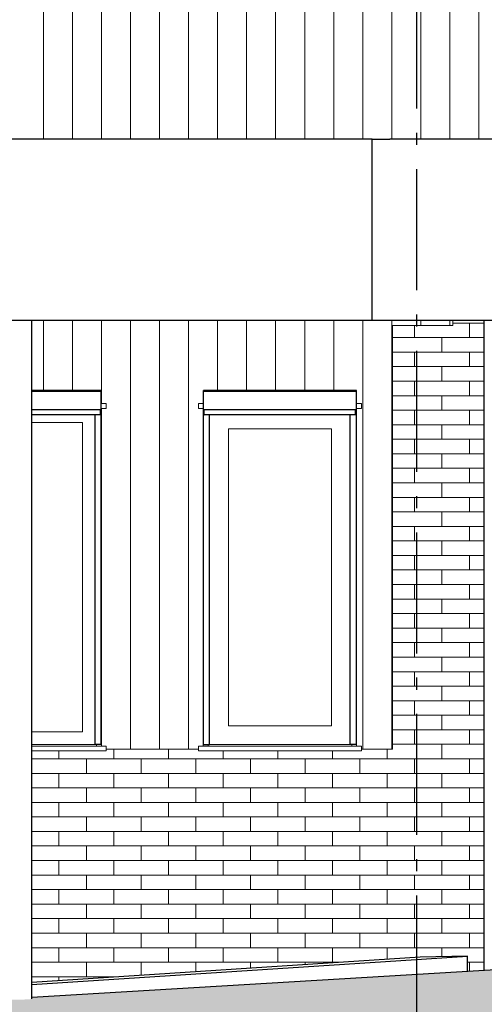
# Model space of a CAD drawing. Header units: millimetres. Extents: x -48769 to 5557, y 850 to 13065.
# Tile 54 of 56: x 742 to 2663, y 3666 to 7733. Entities that reach past the tile are written whole.
import ezdxf
from ezdxf.enums import TextEntityAlignment as Align

# ---------------------------------------------------------------- set-up
doc = ezdxf.new("R2010")
doc.units = ezdxf.units.MM
doc.header["$LTSCALE"] = 0.5
doc.header["$MEASUREMENT"] = 0
doc.linetypes.add('Akselinje', pattern=[1500, 1000, -200, 100, -200])
doc.linetypes.add('PLINE', pattern=[0])
for name, color, linetype in [('222- Søyler (Nye konstruksjoner)', 7, 'Continuous'), ('232- Ikke-bærende yttervegger', 7, 'Continuous'), ('244- Vinduer_ dører_ foldevegger(Nye konstruksjoner)', 7, 'Continuous'), ('286- Baldakiner og skjermtak(Nye konstruksjoner)', 7, 'Continuous'), ('722- Trapper og ramper i terreng(Nye konstruksjoner)', 7, 'Continuous'), ('82-- Modullinjer', 7, 'Continuous')]:
    doc.layers.add(name, color=color, linetype=linetype)
for name, color, linetype, lineweight in [('234- Vinduer_ dører_ porter(Nye konstruksjoner)', 7, 'Continuous', 0), ('235- Utvendig kledning og overflate', 7, 'Continuous', 0), ('235- Utvendig kledning og overflate(Nye konstruksjoner)', 7, 'Continuous', 0), ('255- Gulvoverflate(Nye konstruksjoner)', 7, 'Continuous', 0)]:
    doc.layers.add(name, color=color, linetype=linetype, lineweight=lineweight)
doc.styles.add('GENERATED_STYLE_1', font='arial.ttf')

# ---------------------------------------------------------------- blocks, each defined once
blk = doc.blocks.new('*X24')
at = {"layer": '235- Utvendig kledning og overflate', "linetype": 'PLINE'}
for p, q in [((2375, 6420), (2375, 6470)), ((2663.1, 6480), (2533.1, 6480)), ((2601.2, 6420), (2601.2, 6480)), ((2283.1, 6420), (2488.1, 6420)), ((2488.1, 6420), (2663.1, 6420)), ((2488.1, 6360), (2488.1, 6420)), ((2488.1, 6360), (2488.1, 6420)), ((2488.1, 6360), (2283.1, 6360)), ((2375, 6300), (2375, 6360)), ((2663.1, 6360), (2488.1, 6360)), ((2601.2, 6300), (2601.2, 6360)), ((2283.1, 6300), (2488.1, 6300)), ((2488.1, 6300), (2663.1, 6300)), ((2488.1, 6240), (2488.1, 6300)), ((2488.1, 6240), (2488.1, 6300)), ((2488.1, 6240), (2283.1, 6240)), ((2375, 6180), (2375, 6240)), ((2663.1, 6240), (2488.1, 6240)), ((2601.2, 6180), (2601.2, 6240)), ((2283.1, 6180), (2488.1, 6180)), ((2488.1, 6180), (2663.1, 6180)), ((2488.1, 6120), (2488.1, 6180)), ((2488.1, 6120), (2488.1, 6180)), ((2488.1, 6120), (2283.1, 6120)), ((2375, 6060), (2375, 6120)), ((2663.1, 6120), (2488.1, 6120)), ((2601.2, 6060), (2601.2, 6120)), ((2283.1, 6060), (2488.1, 6060)), ((2488.1, 6060), (2663.1, 6060)), ((2488.1, 6000), (2488.1, 6060)), ((2488.1, 6000), (2488.1, 6060)), ((2488.1, 6000), (2283.1, 6000)), ((2375, 5940), (2375, 6000)), ((2663.1, 6000), (2488.1, 6000)), ((2601.2, 5940), (2601.2, 6000)), ((2283.1, 5940), (2488.1, 5940)), ((2488.1, 5940), (2663.1, 5940)), ((2488.1, 5880), (2488.1, 5940)), ((2488.1, 5880), (2488.1, 5940)), ((2488.1, 5880), (2283.1, 5880)), ((2375, 5820), (2375, 5880)), ((2663.1, 5880), (2488.1, 5880)), ((2601.2, 5820), (2601.2, 5880)), ((2283.1, 5820), (2488.1, 5820)), ((2488.1, 5820), (2663.1, 5820)), ((2488.1, 5760), (2488.1, 5820)), ((2488.1, 5760), (2488.1, 5820)), ((2488.1, 5760), (2283.1, 5760)), ((2375, 5700), (2375, 5760)), ((2663.1, 5760), (2488.1, 5760)), ((2601.2, 5700), (2601.2, 5760)), ((2283.1, 5700), (2488.1, 5700)), ((2488.1, 5700), (2663.1, 5700)), ((2488.1, 5640), (2488.1, 5700)), ((2488.1, 5640), (2488.1, 5700)), ((2488.1, 5640), (2283.1, 5640)), ((2375, 5580), (2375, 5640)), ((2663.1, 5640), (2488.1, 5640)), ((2601.2, 5580), (2601.2, 5640)), ((2283.1, 5580), (2488.1, 5580)), ((2488.1, 5580), (2663.1, 5580)), ((2488.1, 5520), (2488.1, 5580)), ((2488.1, 5520), (2488.1, 5580)), ((2488.1, 5520), (2283.1, 5520)), ((2375, 5460), (2375, 5520)), ((2663.1, 5520), (2488.1, 5520)), ((2601.2, 5460), (2601.2, 5520)), ((2283.1, 5460), (2488.1, 5460)), ((2488.1, 5460), (2663.1, 5460)), ((2488.1, 5400), (2488.1, 5460)), ((2488.1, 5400), (2488.1, 5460)), ((2488.1, 5400), (2283.1, 5400)), ((2375, 5340), (2375, 5400)), ((2663.1, 5400), (2488.1, 5400)), ((2601.2, 5340), (2601.2, 5400)), ((2283.1, 5340), (2488.1, 5340)), ((2488.1, 5340), (2663.1, 5340)), ((2488.1, 5280), (2488.1, 5340)), ((2488.1, 5280), (2488.1, 5340)), ((2488.1, 5280), (2283.1, 5280)), ((2375, 5220), (2375, 5280)), ((2663.1, 5280), (2488.1, 5280)), ((2601.2, 5220), (2601.2, 5280)), ((2283.1, 5220), (2488.1, 5220)), ((2488.1, 5220), (2663.1, 5220)), ((2488.1, 5160), (2488.1, 5220)), ((2488.1, 5160), (2488.1, 5220)), ((2488.1, 5160), (2283.1, 5160)), ((2375, 5100), (2375, 5160)), ((2663.1, 5160), (2488.1, 5160)), ((2601.2, 5100), (2601.2, 5160)), ((2283.1, 5100), (2488.1, 5100)), ((2488.1, 5100), (2663.1, 5100)), ((2488.1, 5040), (2488.1, 5100)), ((2488.1, 5040), (2488.1, 5100)), ((2488.1, 5040), (2283.1, 5040)), ((2375, 4980), (2375, 5040)), ((2663.1, 5040), (2488.1, 5040)), ((2601.2, 4980), (2601.2, 5040)), ((2283.1, 4980), (2488.1, 4980)), ((2488.1, 4980), (2663.1, 4980)), ((2488.1, 4920), (2488.1, 4980)), ((2488.1, 4920), (2488.1, 4980)), ((2488.1, 4920), (2283.1, 4920)), ((2375, 4860), (2375, 4920)), ((2663.1, 4920), (2488.1, 4920)), ((2601.2, 4860), (2601.2, 4920)), ((2283.1, 4860), (2488.1, 4860)), ((2488.1, 4860), (2663.1, 4860)), ((2488.1, 4800), (2488.1, 4860)), ((2488.1, 4800), (2488.1, 4860)), ((2488.1, 4800), (2283.1, 4800)), ((2375, 4740), (2375, 4800)), ((2663.1, 4800), (2488.1, 4800)), ((2601.2, 4740), (2601.2, 4800)), ((2283.1, 4740), (2488.1, 4740)), ((2488.1, 4740), (2663.1, 4740)), ((2488.1, 4680), (2488.1, 4740)), ((2488.1, 4680), (2488.1, 4740)), ((2488.1, 4680), (2283.1, 4680)), ((2375, 4620), (2375, 4680)), ((2663.1, 4680), (2488.1, 4680)), ((2601.2, 4620), (2601.2, 4680)), ((2283.1, 4620), (2488.1, 4620)), ((2488.1, 4620), (2663.1, 4620)), ((2488.1, 4560), (2488.1, 4620)), ((2488.1, 4560), (2488.1, 4620)), ((2488.1, 4560), (2283.1, 4560)), ((2375, 4500), (2375, 4560)), ((2663.1, 4560), (2488.1, 4560)), ((2601.2, 4500), (2601.2, 4560)), ((2283.1, 4500), (2488.1, 4500)), ((2488.1, 4500), (2663.1, 4500)), ((2488.1, 4440), (2488.1, 4500)), ((2488.1, 4440), (2488.1, 4500)), ((2488.1, 4440), (2283.1, 4440)), ((2375, 4380), (2375, 4440)), ((2663.1, 4440), (2488.1, 4440)), ((2601.2, 4380), (2601.2, 4440)), ((2283.1, 4380), (2488.1, 4380)), ((2488.1, 4380), (2663.1, 4380)), ((2488.1, 4320), (2488.1, 4380)), ((2488.1, 4320), (2488.1, 4380)), ((2488.1, 4320), (2283.1, 4320)), ((2375, 4260), (2375, 4320)), ((2663.1, 4320), (2488.1, 4320)), ((2601.2, 4260), (2601.2, 4320)), ((2283.1, 4260), (2488.1, 4260)), ((2488.1, 4260), (2663.1, 4260)), ((2488.1, 4200), (2488.1, 4260)), ((2488.1, 4200), (2488.1, 4260)), ((2488.1, 4200), (2283.1, 4200)), ((2375, 4140), (2375, 4200)), ((2663.1, 4200), (2488.1, 4200)), ((2601.2, 4140), (2601.2, 4200)), ((2283.1, 4140), (2488.1, 4140)), ((2488.1, 4140), (2663.1, 4140)), ((2488.1, 4080), (2488.1, 4140)), ((2488.1, 4080), (2488.1, 4140)), ((2488.1, 4080), (2283.1, 4080)), ((2375, 4020), (2375, 4080)), ((2663.1, 4080), (2488.1, 4080)), ((2601.2, 4020), (2601.2, 4080)), ((2283.1, 4020), (2488.1, 4020)), ((2488.1, 4020), (2663.1, 4020)), ((2488.1, 3960), (2488.1, 4020)), ((2488.1, 3960), (2488.1, 4020)), ((2488.1, 3960), (2283.1, 3960)), ((2375, 3900), (2375, 3960)), ((2663.1, 3960), (2488.1, 3960)), ((2601.2, 3900), (2601.2, 3960)), ((2283.1, 3900), (2488.1, 3900)), ((2488.1, 3900), (2663.1, 3900)), ((2488.1, 3862.8), (2488.1, 3900)), ((2488.1, 3862.8), (2488.1, 3900)), ((2663.1, 3840), (2593.2, 3840)), ((2601.2, 3801.6), (2601.2, 3840))]:
    blk.add_line(p, q, dxfattribs=at)
blk = doc.blocks.new('*X26')
at = {"layer": '235- Utvendig kledning og overflate', "linetype": 'PLINE'}
for p, q in [((1130.9, 4680), (1130.9, 4720)), ((1130.9, 4680), (1130.9, 4720)), ((1357.1, 4680), (1357.1, 4720)), ((1357.1, 4680), (1357.1, 4720)), ((2261.9, 4680), (2261.9, 4720)), ((2261.9, 4680), (2261.9, 4720)), ((904.8, 4680), (792.3, 4680)), ((904.8, 4680), (904.8, 4713)), ((904.8, 4680), (904.8, 4713)), ((1130.9, 4680), (904.8, 4680)), ((1017.9, 4620), (1017.9, 4680)), ((1357.1, 4680), (1130.9, 4680)), ((1244, 4620), (1244, 4680)), ((1583.3, 4680), (1357.1, 4680)), ((1470.2, 4620), (1470.2, 4680)), ((1583.3, 4680), (1583.3, 4713)), ((1583.3, 4680), (1583.3, 4713)), ((1809.5, 4680), (1583.3, 4680)), ((1696.4, 4620), (1696.4, 4680)), ((1809.5, 4680), (1809.5, 4713)), ((1809.5, 4680), (1809.5, 4713)), ((2035.7, 4680), (1809.5, 4680)), ((1922.6, 4620), (1922.6, 4680)), ((2035.7, 4680), (2035.7, 4713)), ((2035.7, 4680), (2035.7, 4713)), ((2261.9, 4680), (2035.7, 4680)), ((2148.8, 4620), (2148.8, 4680)), ((2283.1, 4680), (2261.9, 4680)), ((792.3, 4620), (904.8, 4620)), ((904.8, 4620), (1130.9, 4620)), ((904.8, 4560), (904.8, 4620)), ((904.8, 4560), (904.8, 4620)), ((1130.9, 4620), (1357.1, 4620)), ((1130.9, 4560), (1130.9, 4620)), ((1130.9, 4560), (1130.9, 4620)), ((1357.1, 4620), (1583.3, 4620)), ((1357.1, 4560), (1357.1, 4620)), ((1357.1, 4560), (1357.1, 4620)), ((1583.3, 4620), (1809.5, 4620)), ((1583.3, 4560), (1583.3, 4620)), ((1583.3, 4560), (1583.3, 4620)), ((1809.5, 4620), (2035.7, 4620)), ((1809.5, 4560), (1809.5, 4620)), ((1809.5, 4560), (1809.5, 4620)), ((2035.7, 4620), (2261.9, 4620)), ((2035.7, 4560), (2035.7, 4620)), ((2035.7, 4560), (2035.7, 4620)), ((2261.9, 4620), (2283.1, 4620)), ((2261.9, 4560), (2261.9, 4620)), ((2261.9, 4560), (2261.9, 4620)), ((904.8, 4560), (792.3, 4560)), ((1130.9, 4560), (904.8, 4560)), ((1017.9, 4500), (1017.9, 4560)), ((1357.1, 4560), (1130.9, 4560)), ((1244, 4500), (1244, 4560)), ((1583.3, 4560), (1357.1, 4560)), ((1470.2, 4500), (1470.2, 4560)), ((1809.5, 4560), (1583.3, 4560)), ((1696.4, 4500), (1696.4, 4560)), ((2035.7, 4560), (1809.5, 4560)), ((1922.6, 4500), (1922.6, 4560)), ((2261.9, 4560), (2035.7, 4560)), ((2148.8, 4500), (2148.8, 4560)), ((2283.1, 4560), (2261.9, 4560)), ((792.3, 4500), (904.8, 4500)), ((904.8, 4500), (1130.9, 4500)), ((904.8, 4440), (904.8, 4500)), ((904.8, 4440), (904.8, 4500)), ((1130.9, 4500), (1357.1, 4500)), ((1130.9, 4440), (1130.9, 4500)), ((1130.9, 4440), (1130.9, 4500)), ((1357.1, 4500), (1583.3, 4500)), ((1357.1, 4440), (1357.1, 4500)), ((1357.1, 4440), (1357.1, 4500)), ((1583.3, 4500), (1809.5, 4500)), ((1583.3, 4440), (1583.3, 4500)), ((1583.3, 4440), (1583.3, 4500)), ((1809.5, 4500), (2035.7, 4500)), ((1809.5, 4440), (1809.5, 4500)), ((1809.5, 4440), (1809.5, 4500)), ((2035.7, 4500), (2261.9, 4500)), ((2035.7, 4440), (2035.7, 4500)), ((2035.7, 4440), (2035.7, 4500)), ((2261.9, 4500), (2283.1, 4500)), ((2261.9, 4440), (2261.9, 4500)), ((2261.9, 4440), (2261.9, 4500)), ((904.8, 4440), (792.3, 4440)), ((1130.9, 4440), (904.8, 4440)), ((1017.9, 4380), (1017.9, 4440)), ((1357.1, 4440), (1130.9, 4440)), ((1244, 4380), (1244, 4440)), ((1583.3, 4440), (1357.1, 4440)), ((1470.2, 4380), (1470.2, 4440)), ((1809.5, 4440), (1583.3, 4440)), ((1696.4, 4380), (1696.4, 4440)), ((2035.7, 4440), (1809.5, 4440)), ((1922.6, 4380), (1922.6, 4440)), ((2261.9, 4440), (2035.7, 4440)), ((2148.8, 4380), (2148.8, 4440)), ((2283.1, 4440), (2261.9, 4440)), ((792.3, 4380), (904.8, 4380)), ((904.8, 4380), (1130.9, 4380)), ((904.8, 4320), (904.8, 4380)), ((904.8, 4320), (904.8, 4380)), ((1130.9, 4380), (1357.1, 4380)), ((1130.9, 4320), (1130.9, 4380)), ((1130.9, 4320), (1130.9, 4380)), ((1357.1, 4380), (1583.3, 4380)), ((1357.1, 4320), (1357.1, 4380)), ((1357.1, 4320), (1357.1, 4380)), ((1583.3, 4380), (1809.5, 4380)), ((1583.3, 4320), (1583.3, 4380)), ((1583.3, 4320), (1583.3, 4380)), ((1809.5, 4380), (2035.7, 4380)), ((1809.5, 4320), (1809.5, 4380)), ((1809.5, 4320), (1809.5, 4380)), ((2035.7, 4380), (2261.9, 4380)), ((2035.7, 4320), (2035.7, 4380)), ((2035.7, 4320), (2035.7, 4380)), ((2261.9, 4380), (2283.1, 4380)), ((2261.9, 4320), (2261.9, 4380)), ((2261.9, 4320), (2261.9, 4380)), ((904.8, 4320), (792.3, 4320)), ((1130.9, 4320), (904.8, 4320)), ((1017.9, 4260), (1017.9, 4320)), ((1357.1, 4320), (1130.9, 4320)), ((1244, 4260), (1244, 4320)), ((1583.3, 4320), (1357.1, 4320)), ((1470.2, 4260), (1470.2, 4320)), ((1809.5, 4320), (1583.3, 4320)), ((1696.4, 4260), (1696.4, 4320)), ((2035.7, 4320), (1809.5, 4320)), ((1922.6, 4260), (1922.6, 4320)), ((2261.9, 4320), (2035.7, 4320)), ((2148.8, 4260), (2148.8, 4320)), ((2283.1, 4320), (2261.9, 4320)), ((792.3, 4260), (904.8, 4260)), ((904.8, 4260), (1130.9, 4260)), ((904.8, 4200), (904.8, 4260)), ((904.8, 4200), (904.8, 4260)), ((1130.9, 4260), (1357.1, 4260)), ((1130.9, 4200), (1130.9, 4260)), ((1130.9, 4200), (1130.9, 4260)), ((1357.1, 4260), (1583.3, 4260)), ((1357.1, 4200), (1357.1, 4260)), ((1357.1, 4200), (1357.1, 4260)), ((1583.3, 4260), (1809.5, 4260)), ((1583.3, 4200), (1583.3, 4260)), ((1583.3, 4200), (1583.3, 4260)), ((1809.5, 4260), (2035.7, 4260)), ((1809.5, 4200), (1809.5, 4260)), ((1809.5, 4200), (1809.5, 4260)), ((2035.7, 4260), (2261.9, 4260)), ((2035.7, 4200), (2035.7, 4260)), ((2035.7, 4200), (2035.7, 4260)), ((2261.9, 4260), (2283.1, 4260)), ((2261.9, 4200), (2261.9, 4260)), ((2261.9, 4200), (2261.9, 4260)), ((904.8, 4200), (792.3, 4200)), ((1130.9, 4200), (904.8, 4200)), ((1017.9, 4140), (1017.9, 4200)), ((1357.1, 4200), (1130.9, 4200)), ((1244, 4140), (1244, 4200)), ((1583.3, 4200), (1357.1, 4200)), ((1470.2, 4140), (1470.2, 4200)), ((1809.5, 4200), (1583.3, 4200)), ((1696.4, 4140), (1696.4, 4200)), ((2035.7, 4200), (1809.5, 4200)), ((1922.6, 4140), (1922.6, 4200)), ((2261.9, 4200), (2035.7, 4200)), ((2148.8, 4140), (2148.8, 4200)), ((2283.1, 4200), (2261.9, 4200)), ((792.3, 4140), (904.8, 4140)), ((904.8, 4140), (1130.9, 4140)), ((904.8, 4080), (904.8, 4140)), ((904.8, 4080), (904.8, 4140)), ((1130.9, 4140), (1357.1, 4140)), ((1130.9, 4080), (1130.9, 4140)), ((1130.9, 4080), (1130.9, 4140)), ((1357.1, 4140), (1583.3, 4140)), ((1357.1, 4080), (1357.1, 4140)), ((1357.1, 4080), (1357.1, 4140)), ((1583.3, 4140), (1809.5, 4140)), ((1583.3, 4080), (1583.3, 4140)), ((1583.3, 4080), (1583.3, 4140)), ((1809.5, 4140), (2035.7, 4140)), ((1809.5, 4080), (1809.5, 4140)), ((1809.5, 4080), (1809.5, 4140)), ((2035.7, 4140), (2261.9, 4140)), ((2035.7, 4080), (2035.7, 4140)), ((2035.7, 4080), (2035.7, 4140)), ((2261.9, 4140), (2283.1, 4140)), ((2261.9, 4080), (2261.9, 4140)), ((2261.9, 4080), (2261.9, 4140)), ((904.8, 4080), (792.3, 4080)), ((1130.9, 4080), (904.8, 4080)), ((1017.9, 4020), (1017.9, 4080)), ((1357.1, 4080), (1130.9, 4080)), ((1244, 4020), (1244, 4080)), ((1583.3, 4080), (1357.1, 4080)), ((1470.2, 4020), (1470.2, 4080)), ((1809.5, 4080), (1583.3, 4080)), ((1696.4, 4020), (1696.4, 4080)), ((2035.7, 4080), (1809.5, 4080)), ((1922.6, 4020), (1922.6, 4080)), ((2261.9, 4080), (2035.7, 4080)), ((2148.8, 4020), (2148.8, 4080)), ((2283.1, 4080), (2261.9, 4080)), ((792.3, 4020), (904.8, 4020)), ((904.8, 4020), (1130.9, 4020)), ((904.8, 3960), (904.8, 4020)), ((904.8, 3960), (904.8, 4020)), ((1130.9, 4020), (1357.1, 4020)), ((1130.9, 3960), (1130.9, 4020)), ((1130.9, 3960), (1130.9, 4020)), ((1357.1, 4020), (1583.3, 4020)), ((1357.1, 3960), (1357.1, 4020)), ((1357.1, 3960), (1357.1, 4020)), ((1583.3, 4020), (1809.5, 4020)), ((1583.3, 3960), (1583.3, 4020)), ((1583.3, 3960), (1583.3, 4020)), ((1809.5, 4020), (2035.7, 4020)), ((1809.5, 3960), (1809.5, 4020)), ((1809.5, 3960), (1809.5, 4020)), ((2035.7, 4020), (2261.9, 4020)), ((2035.7, 3960), (2035.7, 4020)), ((2035.7, 3960), (2035.7, 4020)), ((2261.9, 4020), (2283.1, 4020)), ((2261.9, 3960), (2261.9, 4020)), ((2261.9, 3960), (2261.9, 4020)), ((904.8, 3960), (792.3, 3960)), ((1130.9, 3960), (904.8, 3960)), ((1017.9, 3900), (1017.9, 3960)), ((1357.1, 3960), (1130.9, 3960)), ((1244, 3900), (1244, 3960)), ((1583.3, 3960), (1357.1, 3960)), ((1470.2, 3900), (1470.2, 3960)), ((1809.5, 3960), (1583.3, 3960)), ((1696.4, 3900), (1696.4, 3960)), ((2035.7, 3960), (1809.5, 3960)), ((1922.6, 3900), (1922.6, 3960)), ((2261.9, 3960), (2035.7, 3960)), ((2148.8, 3900), (2148.8, 3960)), ((2283.1, 3960), (2261.9, 3960)), ((792.3, 3900), (904.8, 3900)), ((904.8, 3900), (1130.9, 3900)), ((904.8, 3840), (904.8, 3900)), ((904.8, 3840), (904.8, 3900)), ((1130.9, 3900), (1357.1, 3900)), ((1130.9, 3840), (1130.9, 3900)), ((1130.9, 3840), (1130.9, 3900)), ((1357.1, 3900), (1583.3, 3900)), ((1357.1, 3840), (1357.1, 3900)), ((1357.1, 3840), (1357.1, 3900)), ((1583.3, 3900), (1809.5, 3900)), ((1583.3, 3840), (1583.3, 3900)), ((1583.3, 3840), (1583.3, 3900)), ((1809.5, 3900), (2035.7, 3900)), ((1809.5, 3840), (1809.5, 3900)), ((1809.5, 3840), (1809.5, 3900)), ((2035.7, 3900), (2261.9, 3900)), ((2035.7, 3840), (2035.7, 3900)), ((2035.7, 3840), (2035.7, 3900)), ((2261.9, 3900), (2283.1, 3900)), ((2261.9, 3852.2), (2261.9, 3900)), ((2261.9, 3852.2), (2261.9, 3900)), ((904.8, 3840), (792.3, 3840)), ((1130.9, 3840), (904.8, 3840)), ((1017.9, 3780), (1017.9, 3840)), ((1357.1, 3840), (1130.9, 3840)), ((1244, 3786.1), (1244, 3840)), ((1583.3, 3840), (1357.1, 3840)), ((1470.2, 3800.8), (1470.2, 3840)), ((1809.5, 3840), (1583.3, 3840)), ((1696.4, 3815.5), (1696.4, 3840)), ((2035.7, 3840), (1809.5, 3840)), ((1922.6, 3830.2), (1922.6, 3840)), ((2073.6, 3840), (2035.7, 3840)), ((792.3, 3780), (904.8, 3780)), ((904.8, 3780), (1130.9, 3780)), ((904.8, 3764.1), (904.8, 3780)), ((904.8, 3764.1), (904.8, 3780)), ((1130.9, 3780), (1149.7, 3780)), ((1130.9, 3778.8), (1130.9, 3780)), ((1130.9, 3778.8), (1130.9, 3780))]:
    blk.add_line(p, q, dxfattribs=at)
blk = doc.blocks.new('*X36')
at = {"layer": '235- Utvendig kledning og overflate(Nye konstruksjoner)', "linetype": 'PLINE'}
for p, q in [((840.2, 6470), (840.2, 6201)), ((840.2, 6201), (840.2, 6470)), ((960.2, 6470), (960.2, 6201)), ((960.2, 6201), (960.2, 6470)), ((1080.3, 6470), (1080.3, 6147)), ((1080.3, 6147), (1080.3, 6470)), ((1200.3, 6470), (1200.3, 4720)), ((1200.3, 4720), (1200.3, 6470)), ((1320.3, 6470), (1320.3, 4720)), ((1320.3, 4720), (1320.3, 6470)), ((1440.4, 6470), (1440.4, 4720)), ((1440.4, 4720), (1440.4, 6470)), ((1560.4, 6470), (1560.4, 6201)), ((1560.4, 6201), (1560.4, 6470)), ((1680.4, 6470), (1680.4, 6201)), ((1680.4, 6201), (1680.4, 6470)), ((1800.5, 6470), (1800.5, 6201)), ((1800.5, 6201), (1800.5, 6470)), ((1920.5, 6470), (1920.5, 6201)), ((1920.5, 6201), (1920.5, 6470)), ((2040.5, 6470), (2040.5, 6201)), ((2040.5, 6201), (2040.5, 6470)), ((2160.6, 6470), (2160.6, 4720)), ((2160.6, 4720), (2160.6, 6470)), ((2280.6, 6470), (2280.6, 4720)), ((2280.6, 4720), (2280.6, 6470)), ((1080.3, 6127), (1080.3, 4733)), ((1080.3, 4733), (1080.3, 6127))]:
    blk.add_line(p, q, dxfattribs=at)
blk = doc.blocks.new('*X54')
at = {"layer": '235- Utvendig kledning og overflate(Nye konstruksjoner)', "linetype": 'PLINE'}
for p, q in [((840.2, 8002.7), (840.2, 7240)), ((840.2, 7240), (840.2, 8000)), ((960.2, 8002.7), (960.2, 7240)), ((960.2, 7240), (960.2, 8000)), ((1080.3, 8002.7), (1080.3, 7240)), ((1080.3, 7240), (1080.3, 8000)), ((1200.3, 8002.7), (1200.3, 7240)), ((1200.3, 7240), (1200.3, 8000)), ((1320.3, 8002.7), (1320.3, 7240)), ((1320.3, 7240), (1320.3, 8000)), ((1440.4, 8002.7), (1440.4, 7240)), ((1440.4, 7240), (1440.4, 8000)), ((1560.4, 8002.7), (1560.4, 7240)), ((1560.4, 7240), (1560.4, 8000)), ((1680.4, 8002.7), (1680.4, 7240)), ((1680.4, 7240), (1680.4, 8000)), ((1800.5, 8002.7), (1800.5, 7240)), ((1800.5, 7240), (1800.5, 8000)), ((1920.5, 8002.7), (1920.5, 7240)), ((1920.5, 7240), (1920.5, 8000)), ((2040.5, 8002.7), (2040.5, 7240)), ((2040.5, 7240), (2040.5, 8000)), ((2160.6, 8002.7), (2160.6, 7240)), ((2160.6, 7240), (2160.6, 8000)), ((2280.6, 8002.7), (2280.6, 7240)), ((2280.6, 7240), (2280.6, 8000)), ((2400.6, 8002.7), (2400.6, 7240)), ((2400.6, 7240), (2400.6, 8000)), ((2520.7, 8002.7), (2520.7, 7240)), ((2520.7, 7240), (2520.7, 8000)), ((2640.7, 8002.7), (2640.7, 7240)), ((2640.7, 7240), (2640.7, 8000))]:
    blk.add_line(p, q, dxfattribs=at)
blk = doc.blocks.new('*X55')
at = {"layer": '235- Utvendig kledning og overflate(Nye konstruksjoner)', "linetype": 'PLINE'}
for p, q in [((840.2, 6490), (840.2, 6470)), ((840.2, 6470), (840.2, 6490)), ((960.2, 6490), (960.2, 6470)), ((960.2, 6470), (960.2, 6490)), ((1080.3, 6490), (1080.3, 6470)), ((1080.3, 6470), (1080.3, 6490)), ((1200.3, 6490), (1200.3, 6470)), ((1200.3, 6470), (1200.3, 6490)), ((1320.3, 6490), (1320.3, 6470)), ((1320.3, 6470), (1320.3, 6490)), ((1440.4, 6490), (1440.4, 6470)), ((1440.4, 6470), (1440.4, 6490)), ((1560.4, 6490), (1560.4, 6470)), ((1560.4, 6470), (1560.4, 6490)), ((1680.4, 6490), (1680.4, 6470)), ((1680.4, 6470), (1680.4, 6490)), ((1800.5, 6490), (1800.5, 6470)), ((1800.5, 6470), (1800.5, 6490)), ((1920.5, 6490), (1920.5, 6470)), ((1920.5, 6470), (1920.5, 6490)), ((2040.5, 6490), (2040.5, 6470)), ((2040.5, 6470), (2040.5, 6490)), ((2160.6, 6490), (2160.6, 6470)), ((2160.6, 6470), (2160.6, 6490)), ((2280.6, 6490), (2280.6, 6470)), ((2280.6, 6470), (2280.6, 6490)), ((2400.6, 6490), (2400.6, 6470)), ((2400.6, 6470), (2400.6, 6490)), ((2520.7, 6490), (2520.7, 6470)), ((2520.7, 6470), (2520.7, 6490))]:
    blk.add_line(p, q, dxfattribs=at)
blk = doc.blocks.new('*X103')
at = {"layer": '255- Gulvoverflate(Nye konstruksjoner)', "linetype": 'Continuous'}
blk.add_hatch(color=256, dxfattribs=at).paths.add_polyline_path([(-2016.7, 3526.2), (1123, 3520.4), (2691.5, 3554.6), (3224.2, 3640), (3175.9, 3640), (4255.5, 3820), (3089.1, 3820), (3089.1, 3684.4), (3085.3, 3683.5), (3074.4, 3682.7), (3058.2, 3681.9), (3039.1, 3681.3), (3019.9, 3681), (3003.7, 3681.1), (2992.9, 3681.5), (2989.1, 3682.2), (2989.1, 3820), (2909.4, 3820), (792.3, 3693.7), (792.3, 3688.5), (788.5, 3687.6), (777.6, 3686.7), (761.4, 3685.9), (742.3, 3685.4), (723.1, 3685.1), (706.9, 3685.2), (696.1, 3685.6), (692.3, 3686.3), (692.3, 3687.8), (-457.5, 3619.2), (-1140, 3578.5), (-1140.4, 3578.5)])
blk = doc.blocks.new('Standard grid marker[15]', base_point=(2383.1, 12565.5))
at = {"layer": '82-- Modullinjer', "linetype": 'Akselinje'}
blk.add_line((2383.1, 12365.5), (2383.1, 1550), dxfattribs=at)
at = {"layer": '82-- Modullinjer', "style": 'GENERATED_STYLE_1'}
for tag, p in [('AC_MarkerText_1_0', (2383.1, 12903)), ('AC_MarkerText_1_1', (2383.1, 1187.5))]:
    blk.add_attdef(tag, text='', height=175, rotation=360, dxfattribs=at).set_placement(p, align=Align.TOP_CENTER)

msp = doc.modelspace()

# ---------------------------------------------------------------- linework, layer by layer
at = {"layer": '222- Søyler (Nye konstruksjoner)', "linetype": 'PLINE'}
msp.add_line((792.3, 3688.5), (792.3, 6490), dxfattribs=at)
at = {"layer": '232- Ikke-bærende yttervegger', "linetype": 'PLINE'}
msp.add_line((2663.1, 3805.3), (2663.1, 6490), dxfattribs=at)
at = {"layer": '234- Vinduer_ dører_ porter(Nye konstruksjoner)', "linetype": 'PLINE'}
for p, q in [((1100.1, 6147), (1079.1, 6147)), ((1100.1, 6127), (1100.1, 6147)), ((1481.1, 6127), (1481.1, 6147)), ((1502.1, 6147), (1481.1, 6147)), ((2155.1, 6147), (2134.1, 6147)), ((2155.1, 6127), (2155.1, 6147)), ((1079.1, 6127), (1080.1, 6127)), ((1080.1, 6127), (1080.1, 4733)), ((1100.1, 6127), (1080.1, 6127)), ((1501.1, 6127), (1481.1, 6127)), ((1501.1, 4733), (1501.1, 6127)), ((1501.1, 6127), (1502.1, 6127)), ((2134.1, 6127), (2135.1, 6127)), ((2135.1, 6127), (2135.1, 4733)), ((2155.1, 6127), (2135.1, 6127)), ((1002.1, 6069), (792.3, 6069)), ((1002.1, 4791), (1002.1, 6069)), ((1605.1, 6043), (1605.1, 4817)), ((2031.1, 6043), (1605.1, 6043)), ((2031.1, 4817), (2031.1, 6043)), ((1605.1, 4817), (2031.1, 4817)), ((792.3, 4791), (1002.1, 4791)), ((792.3, 4739), (1054.1, 4739)), ((1060.1, 4733), (792.3, 4733)), ((1060.1, 4733), (1060.1, 4739)), ((1080.1, 4733), (1060.1, 4733)), ((1100.1, 4733), (1080.1, 4733)), ((1100.1, 4713), (1100.1, 4733)), ((1481.1, 4713), (1481.1, 4733)), ((1501.1, 4733), (1481.1, 4733)), ((1521.1, 4733), (1501.1, 4733)), ((1521.1, 4739), (1521.1, 4733)), ((2115.1, 4733), (1521.1, 4733)), ((1527.1, 4739), (2109.1, 4739)), ((2115.1, 4733), (2115.1, 4739)), ((2135.1, 4733), (2115.1, 4733)), ((2155.1, 4733), (2135.1, 4733)), ((2155.1, 4713), (2155.1, 4733)), ((1100.1, 4713), (792.3, 4713)), ((2155.1, 4713), (1481.1, 4713))]:
    msp.add_line(p, q, dxfattribs=at)
at = {"layer": '235- Utvendig kledning og overflate(Nye konstruksjoner)', "linetype": 'PLINE'}
for p, q in [((2283.1, 6470), (2283.1, 4720)), ((2533.1, 6470), (2283.1, 6470)), ((2533.1, 6470), (2533.1, 6490)), ((1100.1, 4720), (1481.1, 4720)), ((2155.1, 4720), (2283.1, 4720))]:
    msp.add_line(p, q, dxfattribs=at)
at = {"layer": '244- Vinduer_ dører_ foldevegger(Nye konstruksjoner)', "linetype": 'PLINE'}
for p, q in [((1076.1, 6201), (792.3, 6201)), ((1076.1, 6197.5), (792.3, 6197.5)), ((1079.1, 6201), (1076.1, 6201)), ((1079.1, 6197.5), (1076.1, 6197.5)), ((1079.1, 6197.5), (1079.1, 6201)), ((1079.1, 6101), (1079.1, 6197.5)), ((1502.1, 6197.5), (1502.1, 6201)), ((1505.1, 6201), (1502.1, 6201)), ((1502.1, 6101), (1502.1, 6197.5)), ((1505.1, 6197.5), (1502.1, 6197.5)), ((2131.1, 6201), (1505.1, 6201)), ((2131.1, 6197.5), (1505.1, 6197.5)), ((2134.1, 6201), (2131.1, 6201)), ((2134.1, 6197.5), (2131.1, 6197.5)), ((2134.1, 6197.5), (2134.1, 6201)), ((2134.1, 6101), (2134.1, 6197.5)), ((1076.1, 6121), (792.3, 6121)), ((1054.1, 6101), (792.3, 6101)), ((1076.1, 6101), (1054.1, 6101)), ((1054.1, 4739), (1054.1, 6101)), ((1076.1, 6101), (1076.1, 6121)), ((1079.1, 6101), (1076.1, 6101)), ((1079.1, 4739), (1079.1, 6101)), ((1502.1, 6101), (1505.1, 6101)), ((1502.1, 4739), (1502.1, 6101)), ((1505.1, 6101), (1505.1, 6121)), ((2131.1, 6121), (1505.1, 6121)), ((1527.1, 6101), (1505.1, 6101)), ((2109.1, 6101), (1527.1, 6101)), ((1527.1, 4739), (1527.1, 6101)), ((2131.1, 6101), (2109.1, 6101)), ((2109.1, 4739), (2109.1, 6101)), ((2131.1, 6101), (2131.1, 6121)), ((2134.1, 6101), (2131.1, 6101)), ((2134.1, 4739), (2134.1, 6101)), ((1079.1, 4739), (1054.1, 4739)), ((1502.1, 4739), (1527.1, 4739)), ((2134.1, 4739), (2109.1, 4739))]:
    msp.add_line(p, q, dxfattribs=at)
at = {"layer": '286- Baldakiner og skjermtak(Nye konstruksjoner)', "linetype": 'PLINE'}
for p, q in [((2198.9, 7240), (-188.1, 7240)), ((2198.9, 7240), (2272, 7240)), ((2198.9, 6490), (2198.9, 7240)), ((2833.1, 7240), (2272, 7240)), ((2198.9, 6490), (-188.1, 6490)), ((2272, 6490), (2198.9, 6490)), ((2833.1, 6490), (2272, 6490))]:
    msp.add_line(p, q, dxfattribs=at)
at = {"layer": '722- Trapper og ramper i terreng(Nye konstruksjoner)', "linetype": 'PLINE'}
for p, q in [((792.3, 3747.8), (2593.2, 3864.9)), ((2593.2, 3864.9), (2397.9, 3861.1)), ((2593.2, 3801.1), (2593.2, 3864.9)), ((2397.9, 3861.1), (792.3, 3756.8)), ((2909.4, 3820), (792.3, 3693.7))]:
    msp.add_line(p, q, dxfattribs=at)

# ---------------------------------------------------------------- block references
at = {"layer": '232- Ikke-bærende yttervegger'}
for name in ['*X24', '*X26']:
    msp.add_blockref(name, (0, 0), dxfattribs=at)
at = {"layer": '235- Utvendig kledning og overflate(Nye konstruksjoner)'}
for name in ['*X54', '*X55', '*X36']:
    msp.add_blockref(name, (0, 0), dxfattribs=at)
at = {"layer": '722- Trapper og ramper i terreng(Nye konstruksjoner)'}
msp.add_blockref('*X103', (0, 0), dxfattribs=at)
at = {"layer": '82-- Modullinjer', "linetype": 'PLINE'}
msp.add_blockref('Standard grid marker[15]', (2383.1, 12565.5), dxfattribs=at)

doc.saveas('drawing.dxf')
